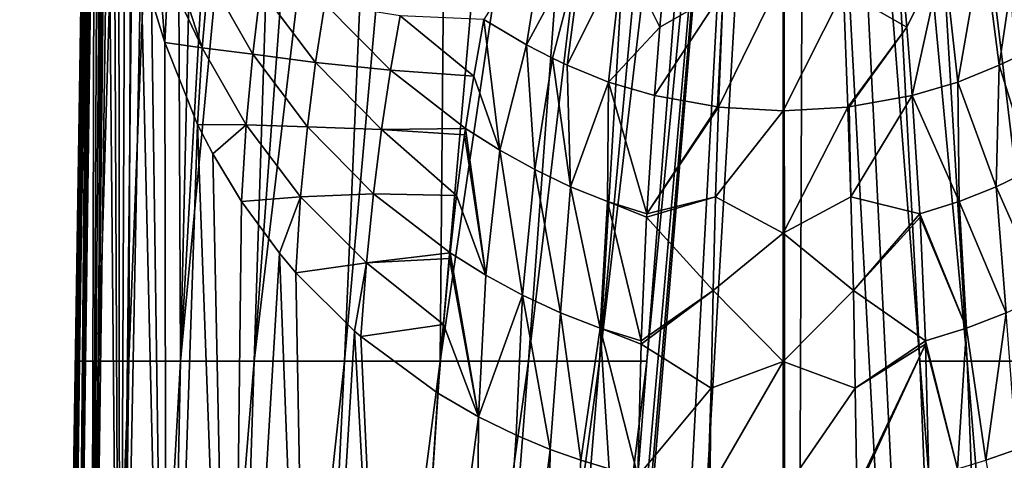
# Model space of a CAD drawing. Header units: millimetres. Extents: x -23 to 23, y 0 to 203.
# Tile 5 of 47: x -23 to 7, y 107 to 120. Entities that reach past the tile are written whole.
import ezdxf

# ---------------------------------------------------------------- set-up
doc = ezdxf.new("R2010")
doc.units = ezdxf.units.MM
doc.header["$LTSCALE"] = 110.116452
for name, color, linetype in [('1', 7, 'CONTINUOUS'), ('3', 7, 'CONTINUOUS'), ('39', 7, 'CONTINUOUS'), ('40', 7, 'CONTINUOUS'), ('42', 7, 'CONTINUOUS'), ('43', 7, 'CONTINUOUS'), ('44', 7, 'CONTINUOUS'), ('45', 7, 'CONTINUOUS'), ('49', 7, 'CONTINUOUS'), ('5', 7, 'CONTINUOUS'), ('50', 7, 'CONTINUOUS'), ('54', 7, 'CONTINUOUS'), ('55', 7, 'CONTINUOUS'), ('6', 7, 'CONTINUOUS'), ('7', 7, 'CONTINUOUS'), ('8', 7, 'CONTINUOUS')]:
    doc.layers.add(name, color=color, linetype=linetype)

msp = doc.modelspace()

# ---------------------------------------------------------------- linework, layer by layer
at = {"layer": '1', "color": 7, "linetype": 'CONTINUOUS'}
for points in [[(-21.94, 88.621, 5.873), (-21.758, 88.621, 7.423), (-21.36, 132.866, 2.412), (-21.94, 88.621, 5.873)], [(-21.36, 132.866, 2.412), (-21.758, 88.621, 7.423), (-21.336, 132.352, 2.893), (-21.36, 132.866, 2.412)], [(-21.336, 132.352, 2.893), (-21.758, 88.621, 7.423), (-21.306, 131.808, 3.339), (-21.336, 132.352, 2.893)], [(-21.306, 131.808, 3.339), (-21.758, 88.621, 7.423), (-21.266, 131.211, 3.817), (-21.306, 131.808, 3.339)], [(-21.266, 131.211, 3.817), (-21.758, 88.621, 7.423), (-21.202, 130.439, 4.416), (-21.266, 131.211, 3.817)], [(-21.758, 88.621, 7.423), (-21.296, 88.621, 9.504), (-21.202, 130.439, 4.416), (-21.758, 88.621, 7.423)], [(-21.202, 130.439, 4.416), (-21.296, 88.621, 9.504), (-21.095, 129.369, 5.211), (-21.202, 130.439, 4.416)], [(-21.095, 129.369, 5.211), (-21.296, 88.621, 9.504), (-21.016, 128.705, 5.7), (-21.095, 129.369, 5.211)], [(-21.016, 128.705, 5.7), (-21.296, 88.621, 9.504), (-20.912, 127.934, 6.265), (-21.016, 128.705, 5.7)], [(-20.912, 127.934, 6.265), (-21.296, 88.621, 9.504), (-20.776, 127.037, 6.914), (-20.912, 127.934, 6.265)], [(-21.296, 88.621, 9.504), (-20.413, 88.621, 11.963), (-20.776, 127.037, 6.914), (-21.296, 88.621, 9.504)], [(-20.776, 127.037, 6.914), (-20.413, 88.621, 11.963), (-20.597, 125.993, 7.658), (-20.776, 127.037, 6.914)], [(-20.597, 125.993, 7.658), (-20.413, 88.621, 11.963), (-20.446, 125.207, 8.213), (-20.597, 125.993, 7.658)], [(-20.446, 125.207, 8.213), (-20.413, 88.621, 11.963), (-20.263, 124.338, 8.822), (-20.446, 125.207, 8.213)], [(-20.263, 124.338, 8.822), (-20.413, 88.621, 11.963), (-20.042, 123.375, 9.491), (-20.263, 124.338, 8.822)], [(-20.042, 123.375, 9.491), (-20.413, 88.621, 11.963), (-19.771, 122.306, 10.225), (-20.042, 123.375, 9.491)], [(-20.413, 88.621, 11.963), (-18.982, 88.621, 14.556), (-19.771, 122.306, 10.225), (-20.413, 88.621, 11.963)], [(-19.771, 122.306, 10.225), (-18.982, 88.621, 14.556), (-19.439, 121.114, 11.03), (-19.771, 122.306, 10.225)], [(-19.439, 121.114, 11.03), (-18.982, 88.621, 14.556), (-19.029, 119.782, 11.914), (-19.439, 121.114, 11.03)], [(-19.029, 119.782, 11.914), (-18.982, 88.621, 14.556), (-18.023, 117.265, 13.698), (-19.029, 119.782, 11.914)], [(-18.982, 88.621, 14.556), (-16.983, 88.621, 16.983), (-18.023, 117.265, 13.698), (-18.982, 88.621, 14.556)], [(-18.023, 117.265, 13.698), (-16.983, 88.621, 16.983), (-17.557, 116.359, 14.391), (-18.023, 117.265, 13.698)], [(-17.557, 116.359, 14.391), (-16.983, 88.621, 16.983), (-16.674, 114.893, 15.539), (-17.557, 116.359, 14.391)], [(-16.674, 114.893, 15.539), (-16.983, 88.621, 16.983), (-15.506, 113.305, 16.802), (-16.674, 114.893, 15.539)], [(-16.983, 88.621, 16.983), (-14.556, 88.621, 18.982), (-15.506, 113.305, 16.802), (-16.983, 88.621, 16.983)], [(-15.506, 113.305, 16.802), (-14.556, 88.621, 18.982), (-14.997, 112.705, 17.281), (-15.506, 113.305, 16.802)], [(-14.997, 112.705, 17.281), (-14.556, 88.621, 18.982), (-13.196, 110.909, 18.702), (-14.997, 112.705, 17.281)], [(-14.556, 88.621, 18.982), (-11.963, 88.621, 20.413), (-13.196, 110.909, 18.702), (-14.556, 88.621, 18.982)], [(-13.196, 110.909, 18.702), (-11.963, 88.621, 20.413), (-13.004, 110.742, 18.832), (-13.196, 110.909, 18.702)], [(-13.004, 110.742, 18.832), (-11.963, 88.621, 20.413), (-10.628, 108.995, 20.148), (-13.004, 110.742, 18.832)], [(-10.628, 108.995, 20.148), (-11.963, 88.621, 20.413), (-9.381, 108.274, 20.658), (-10.628, 108.995, 20.148)], [(-11.963, 88.621, 20.413), (-9.504, 88.621, 21.296), (-9.381, 108.274, 20.658), (-11.963, 88.621, 20.413)], [(-9.381, 108.274, 20.658), (-9.504, 88.621, 21.296), (-8.22, 107.705, 21.036), (-9.381, 108.274, 20.658)], [(-8.22, 107.705, 21.036), (-9.504, 88.621, 21.296), (-7.172, 107.267, 21.302), (-8.22, 107.705, 21.036)], [(-9.504, 88.621, 21.296), (-7.422, 88.621, 21.758), (-7.172, 107.267, 21.302), (-9.504, 88.621, 21.296)], [(-7.172, 107.267, 21.302), (-7.422, 88.621, 21.758), (-6.234, 106.933, 21.489), (-7.172, 107.267, 21.302)], [(-6.234, 106.933, 21.489), (-7.422, 88.621, 21.758), (-5.358, 106.668, 21.623), (-6.234, 106.933, 21.489)]]:
    msp.add_3dface(points, dxfattribs=at)
at = {"layer": '3', "color": 7, "linetype": 'CONTINUOUS'}
msp.add_3dface([(6.234, 106.933, 21.489), (9.504, 88.621, 21.296), (7.172, 107.267, 21.302), (6.234, 106.933, 21.489)], dxfattribs=at)
at = {"layer": '39', "color": 7, "linetype": 'CONTINUOUS'}
for points in [[(-7.297, 123.506, 26.403), (-9.213, 120.491, 23.382), (-7.907, 119.718, 23.749), (-7.297, 123.506, 26.403)], [(-7.297, 123.506, 26.403), (-7.907, 119.718, 23.749), (-6.137, 122.981, 26.615), (-7.297, 123.506, 26.403)], [(-6.137, 122.981, 26.615), (-7.907, 119.718, 23.749), (-7.106, 119.301, 23.935), (-6.137, 122.981, 26.615)], [(-6.647, 119.084, 24.029), (-6.137, 122.981, 26.615), (-7.106, 119.301, 23.935), (-6.647, 119.084, 24.029)], [(-6.137, 122.981, 26.615), (-6.647, 119.084, 24.029), (-4.935, 122.547, 26.768), (-6.137, 122.981, 26.615)], [(-4.935, 122.547, 26.768), (-6.647, 119.084, 24.029), (-5.375, 118.57, 24.225), (-4.935, 122.547, 26.768)], [(-4.935, 122.547, 26.768), (-5.375, 118.57, 24.225), (-3.802, 120.254, 25.536), (-4.935, 122.547, 26.768)], [(-3.63, 122.25, 26.907), (-4.935, 122.547, 26.768), (-3.802, 120.254, 25.536), (-3.63, 122.25, 26.907)], [(-3.802, 120.254, 25.536), (-5.375, 118.57, 24.225), (-3.968, 118.152, 24.361), (-3.802, 120.254, 25.536)]]:
    msp.add_3dface(points, dxfattribs=at)
at = {"layer": '40', "color": 7, "linetype": 'CONTINUOUS'}
for points in [[(-3.63, 122.25, 26.907), (-3.802, 120.254, 25.536), (-1.848, 121.371, 26.51), (-3.63, 122.25, 26.907)], [(-1.848, 121.371, 26.51), (-1.99, 117.8, 24.409), (0, 121.869, 26.951), (-1.848, 121.371, 26.51)], [(0, 121.869, 26.951), (-1.99, 117.8, 24.409), (0, 117.683, 24.43), (0, 121.869, 26.951)], [(-3.802, 120.254, 25.536), (-3.968, 118.152, 24.361), (-1.848, 121.371, 26.51), (-3.802, 120.254, 25.536)], [(-1.848, 121.371, 26.51), (-3.968, 118.152, 24.361), (-2.023, 117.804, 24.408), (-1.848, 121.371, 26.51)], [(-1.99, 117.8, 24.409), (-1.848, 121.371, 26.51), (-2.023, 117.804, 24.408), (-1.99, 117.8, 24.409)]]:
    msp.add_3dface(points, dxfattribs=at)
at = {"layer": '42', "color": 7, "linetype": 'CONTINUOUS'}
for points in [[(-19.439, 121.114, 11.03), (-19.029, 119.782, 11.914), (-19.28, 122.931, 11.299), (-19.439, 121.114, 11.03)], [(-19.28, 122.931, 11.299), (-19.029, 119.782, 11.914), (-18.928, 121.828, 12.037), (-19.28, 122.931, 11.299)]]:
    msp.add_3dface(points, dxfattribs=at)
at = {"layer": '43', "color": 7, "linetype": 'CONTINUOUS'}
for points in [[(-18.876, 122.632, 12.173), (-18.928, 121.828, 12.037), (-17.881, 119.625, 13.861), (-18.876, 122.632, 12.173)], [(-17.694, 121.824, 14.379), (-18.876, 122.632, 12.173), (-17.881, 119.625, 13.861), (-17.694, 121.824, 14.379)], [(-18.928, 121.828, 12.037), (-19.029, 119.782, 11.914), (-17.881, 119.625, 13.861), (-18.928, 121.828, 12.037)], [(-17.694, 121.824, 14.379), (-17.881, 119.625, 13.861), (-16.33, 119.429, 16.125), (-17.694, 121.824, 14.379)], [(-16.086, 121.414, 16.861), (-17.694, 121.824, 14.379), (-16.33, 119.429, 16.125), (-16.086, 121.414, 16.861)], [(-16.086, 121.414, 16.861), (-16.33, 119.429, 16.125), (-14.392, 119.172, 18.432), (-16.086, 121.414, 16.861)], [(-14.106, 120.97, 19.279), (-16.086, 121.414, 16.861), (-14.392, 119.172, 18.432), (-14.106, 120.97, 19.279)], [(-14.106, 120.97, 19.279), (-14.392, 119.172, 18.432), (-12.093, 118.938, 20.588), (-14.106, 120.97, 19.279)], [(-11.788, 120.607, 21.483), (-14.106, 120.97, 19.279), (-12.093, 118.938, 20.588), (-11.788, 120.607, 21.483)], [(-11.788, 120.607, 21.483), (-12.093, 118.938, 20.588), (-9.528, 118.746, 22.39), (-11.788, 120.607, 21.483)], [(-9.213, 120.491, 23.382), (-11.788, 120.607, 21.483), (-9.528, 118.746, 22.39), (-9.213, 120.491, 23.382)], [(-19.029, 119.782, 11.914), (-18.023, 117.265, 13.698), (-17.881, 119.625, 13.861), (-19.029, 119.782, 11.914)], [(-17.881, 119.625, 13.861), (-18.023, 117.265, 13.698), (-16.533, 117.253, 15.664), (-17.881, 119.625, 13.861)], [(-16.33, 119.429, 16.125), (-17.881, 119.625, 13.861), (-16.533, 117.253, 15.664), (-16.33, 119.429, 16.125)], [(-16.33, 119.429, 16.125), (-16.533, 117.253, 15.664), (-14.641, 117.192, 17.787), (-16.33, 119.429, 16.125)], [(-14.392, 119.172, 18.432), (-16.33, 119.429, 16.125), (-14.641, 117.192, 17.787), (-14.392, 119.172, 18.432)], [(-14.392, 119.172, 18.432), (-14.641, 117.192, 17.787), (-12.368, 117.112, 19.848), (-14.392, 119.172, 18.432)], [(-12.093, 118.938, 20.588), (-14.392, 119.172, 18.432), (-12.368, 117.112, 19.848), (-12.093, 118.938, 20.588)], [(-12.093, 118.938, 20.588), (-12.368, 117.112, 19.848), (-9.778, 117.144, 21.663), (-12.093, 118.938, 20.588)], [(-9.528, 118.746, 22.39), (-12.093, 118.938, 20.588), (-9.778, 117.144, 21.663), (-9.528, 118.746, 22.39)], [(-18.023, 117.265, 13.698), (-17.557, 116.359, 14.391), (-16.533, 117.253, 15.664), (-18.023, 117.265, 13.698)], [(-17.557, 116.359, 14.391), (-16.674, 114.893, 15.539), (-16.533, 117.253, 15.664), (-17.557, 116.359, 14.391)], [(-16.533, 117.253, 15.664), (-16.674, 114.893, 15.539), (-14.854, 115.041, 17.383), (-16.533, 117.253, 15.664)], [(-14.641, 117.192, 17.787), (-16.533, 117.253, 15.664), (-14.854, 115.041, 17.383), (-14.641, 117.192, 17.787)], [(-14.641, 117.192, 17.787), (-14.854, 115.041, 17.383), (-12.612, 115.135, 19.289), (-14.641, 117.192, 17.787)], [(-12.368, 117.112, 19.848), (-14.641, 117.192, 17.787), (-12.612, 115.135, 19.289), (-12.368, 117.112, 19.848)], [(-12.368, 117.112, 19.848), (-12.612, 115.135, 19.289), (-10.053, 115.079, 20.954), (-12.368, 117.112, 19.848)], [(-9.778, 117.144, 21.663), (-12.368, 117.112, 19.848), (-9.807, 116.945, 21.584), (-9.778, 117.144, 21.663)], [(-9.807, 116.945, 21.584), (-12.368, 117.112, 19.848), (-10.053, 115.079, 20.954), (-9.807, 116.945, 21.584)], [(-16.674, 114.893, 15.539), (-15.506, 113.305, 16.802), (-14.854, 115.041, 17.383), (-16.674, 114.893, 15.539)], [(-15.506, 113.305, 16.802), (-14.997, 112.705, 17.281), (-14.854, 115.041, 17.383), (-15.506, 113.305, 16.802)], [(-14.854, 115.041, 17.383), (-14.997, 112.705, 17.281), (-12.825, 113.009, 18.94), (-14.854, 115.041, 17.383)], [(-12.612, 115.135, 19.289), (-14.854, 115.041, 17.383), (-12.825, 113.009, 18.94), (-12.612, 115.135, 19.289)], [(-12.612, 115.135, 19.289), (-12.825, 113.009, 18.94), (-10.251, 113.313, 20.531), (-12.612, 115.135, 19.289)], [(-10.053, 115.079, 20.954), (-12.612, 115.135, 19.289), (-10.251, 113.313, 20.531), (-10.053, 115.079, 20.954)], [(-10.251, 113.313, 20.531), (-12.825, 113.009, 18.94), (-10.269, 113.138, 20.498), (-10.251, 113.313, 20.531)], [(-10.269, 113.138, 20.498), (-12.825, 113.009, 18.94), (-10.461, 111.112, 20.226), (-10.269, 113.138, 20.498)], [(-14.997, 112.705, 17.281), (-13.196, 110.909, 18.702), (-12.825, 113.009, 18.94), (-14.997, 112.705, 17.281)], [(-13.196, 110.909, 18.702), (-13.004, 110.742, 18.832), (-12.825, 113.009, 18.94), (-13.196, 110.909, 18.702)], [(-12.825, 113.009, 18.94), (-13.004, 110.742, 18.832), (-10.461, 111.112, 20.226), (-12.825, 113.009, 18.94)], [(-13.004, 110.742, 18.832), (-10.628, 108.995, 20.148), (-10.461, 111.112, 20.226), (-13.004, 110.742, 18.832)]]:
    msp.add_3dface(points, dxfattribs=at)
at = {"layer": '44', "color": 7, "linetype": 'CONTINUOUS'}
for points in [[(-9.213, 120.491, 23.382), (-9.528, 118.746, 22.39), (-8.723, 116.478, 22.028), (-9.213, 120.491, 23.382)], [(-7.907, 119.718, 23.749), (-9.213, 120.491, 23.382), (-8.723, 116.478, 22.028), (-7.907, 119.718, 23.749)], [(-7.651, 115.876, 22.332), (-7.907, 119.718, 23.749), (-8.723, 116.478, 22.028), (-7.651, 115.876, 22.332)], [(-7.106, 119.301, 23.935), (-7.907, 119.718, 23.749), (-7.651, 115.876, 22.332), (-7.106, 119.301, 23.935)], [(-6.552, 115.345, 22.58), (-7.106, 119.301, 23.935), (-7.651, 115.876, 22.332), (-6.552, 115.345, 22.58)], [(-6.647, 119.084, 24.029), (-7.106, 119.301, 23.935), (-6.552, 115.345, 22.58), (-6.647, 119.084, 24.029)], [(-5.375, 118.57, 24.225), (-6.647, 119.084, 24.029), (-6.552, 115.345, 22.58), (-5.375, 118.57, 24.225)], [(-9.528, 118.746, 22.39), (-9.778, 117.144, 21.663), (-8.723, 116.478, 22.028), (-9.528, 118.746, 22.39)], [(-5.408, 114.89, 22.76), (-5.375, 118.57, 24.225), (-6.552, 115.345, 22.58), (-5.408, 114.89, 22.76)], [(-4.204, 114.514, 22.885), (-5.375, 118.57, 24.225), (-5.408, 114.89, 22.76), (-4.204, 114.514, 22.885)], [(-3.968, 118.152, 24.361), (-5.375, 118.57, 24.225), (-4.204, 114.514, 22.885), (-3.968, 118.152, 24.361)], [(-9.778, 117.144, 21.663), (-9.807, 116.945, 21.584), (-9.157, 112.631, 20.96), (-9.778, 117.144, 21.663)], [(-9.778, 117.144, 21.663), (-9.157, 112.631, 20.96), (-8.723, 116.478, 22.028), (-9.778, 117.144, 21.663)], [(-9.807, 116.945, 21.584), (-10.053, 115.079, 20.954), (-9.157, 112.631, 20.96), (-9.807, 116.945, 21.584)], [(-9.157, 112.631, 20.96), (-8.027, 112.013, 21.322), (-8.723, 116.478, 22.028), (-9.157, 112.631, 20.96)], [(-8.027, 112.013, 21.322), (-7.651, 115.876, 22.332), (-8.723, 116.478, 22.028), (-8.027, 112.013, 21.322)], [(-8.027, 112.013, 21.322), (-6.857, 111.466, 21.615), (-7.651, 115.876, 22.332), (-8.027, 112.013, 21.322)], [(-6.857, 111.466, 21.615), (-6.552, 115.345, 22.58), (-7.651, 115.876, 22.332), (-6.857, 111.466, 21.615)], [(-6.857, 111.466, 21.615), (-5.641, 110.996, 21.833), (-6.552, 115.345, 22.58), (-6.857, 111.466, 21.615)], [(-5.641, 110.996, 21.833), (-5.408, 114.89, 22.76), (-6.552, 115.345, 22.58), (-5.641, 110.996, 21.833)], [(-10.053, 115.079, 20.954), (-10.251, 113.313, 20.531), (-9.157, 112.631, 20.96), (-10.053, 115.079, 20.954)], [(-5.641, 110.996, 21.833), (-4.375, 110.606, 21.978), (-5.408, 114.89, 22.76), (-5.641, 110.996, 21.833)], [(-5.408, 114.89, 22.76), (-4.375, 110.606, 21.978), (-4.21, 114.415, 22.854), (-5.408, 114.89, 22.76)], [(-4.204, 114.514, 22.885), (-5.408, 114.89, 22.76), (-4.21, 114.415, 22.854), (-4.204, 114.514, 22.885)], [(-9.381, 108.274, 20.658), (-10.269, 113.138, 20.498), (-10.461, 111.112, 20.226), (-9.381, 108.274, 20.658)], [(-9.381, 108.274, 20.658), (-10.251, 113.313, 20.531), (-10.269, 113.138, 20.498), (-9.381, 108.274, 20.658)], [(-10.251, 113.313, 20.531), (-9.381, 108.274, 20.658), (-9.157, 112.631, 20.96), (-10.251, 113.313, 20.531)], [(-9.157, 112.631, 20.96), (-9.381, 108.274, 20.658), (-8.027, 112.013, 21.322), (-9.157, 112.631, 20.96)], [(-9.381, 108.274, 20.658), (-8.22, 107.705, 21.036), (-8.027, 112.013, 21.322), (-9.381, 108.274, 20.658)], [(-8.22, 107.705, 21.036), (-7.172, 107.267, 21.302), (-8.027, 112.013, 21.322), (-8.22, 107.705, 21.036)], [(-8.027, 112.013, 21.322), (-7.172, 107.267, 21.302), (-6.857, 111.466, 21.615), (-8.027, 112.013, 21.322)], [(-7.172, 107.267, 21.302), (-6.234, 106.933, 21.489), (-6.857, 111.466, 21.615), (-7.172, 107.267, 21.302)], [(-6.857, 111.466, 21.615), (-6.234, 106.933, 21.489), (-5.641, 110.996, 21.833), (-6.857, 111.466, 21.615)], [(-10.628, 108.995, 20.148), (-9.381, 108.274, 20.658), (-10.461, 111.112, 20.226), (-10.628, 108.995, 20.148)], [(-6.234, 106.933, 21.489), (-5.358, 106.668, 21.623), (-5.641, 110.996, 21.833), (-6.234, 106.933, 21.489)], [(-5.358, 106.668, 21.623), (-4.479, 106.445, 21.706), (-5.641, 110.996, 21.833), (-5.358, 106.668, 21.623)], [(-5.641, 110.996, 21.833), (-4.479, 106.445, 21.706), (-4.379, 110.51, 21.964), (-5.641, 110.996, 21.833)], [(-4.375, 110.606, 21.978), (-5.641, 110.996, 21.833), (-4.379, 110.51, 21.964), (-4.375, 110.606, 21.978)]]:
    msp.add_3dface(points, dxfattribs=at)
at = {"layer": '45', "color": 7, "linetype": 'CONTINUOUS'}
for points in [[(-2.023, 117.804, 24.408), (-3.968, 118.152, 24.361), (-4.204, 114.514, 22.885), (-2.023, 117.804, 24.408)], [(-1.99, 117.8, 24.409), (-2.023, 117.804, 24.408), (-4.204, 114.514, 22.885), (-1.99, 117.8, 24.409)], [(-1.99, 117.8, 24.409), (-4.204, 114.514, 22.885), (-2.082, 115.041, 23.261), (-1.99, 117.8, 24.409)], [(0, 117.683, 24.43), (-1.99, 117.8, 24.409), (-2.082, 115.041, 23.261), (0, 117.683, 24.43)], [(0, 117.683, 24.43), (-2.082, 115.041, 23.261), (0, 113.918, 22.965), (0, 117.683, 24.43)], [(-4.204, 114.514, 22.885), (-4.21, 114.415, 22.854), (-2.082, 115.041, 23.261), (-4.204, 114.514, 22.885)], [(-2.082, 115.041, 23.261), (-4.21, 114.415, 22.854), (-2.157, 112.154, 22.435), (-2.082, 115.041, 23.261)], [(-2.082, 115.041, 23.261), (-2.157, 112.154, 22.435), (0, 113.918, 22.965), (-2.082, 115.041, 23.261)], [(-4.21, 114.415, 22.854), (-4.375, 110.606, 21.978), (-2.157, 112.154, 22.435), (-4.21, 114.415, 22.854)], [(0, 113.918, 22.965), (-2.157, 112.154, 22.435), (0, 109.971, 22.098), (0, 113.918, 22.965)], [(-4.375, 110.606, 21.978), (-4.379, 110.51, 21.964), (-2.157, 112.154, 22.435), (-4.375, 110.606, 21.978)], [(-2.157, 112.154, 22.435), (-4.379, 110.51, 21.964), (-2.215, 109.156, 21.944), (-2.157, 112.154, 22.435)], [(-2.157, 112.154, 22.435), (-2.215, 109.156, 21.944), (0, 109.971, 22.098), (-2.157, 112.154, 22.435)], [(-4.379, 110.51, 21.964), (-4.479, 106.445, 21.706), (-2.215, 109.156, 21.944), (-4.379, 110.51, 21.964)], [(-2.258, 106.065, 21.811), (0, 105.937, 21.848), (0, 109.971, 22.098), (-2.258, 106.065, 21.811)], [(-2.215, 109.156, 21.944), (-2.258, 106.065, 21.811), (0, 109.971, 22.098), (-2.215, 109.156, 21.944)], [(-4.479, 106.445, 21.706), (-2.322, 106.072, 21.809), (-2.215, 109.156, 21.944), (-4.479, 106.445, 21.706)], [(-2.322, 106.072, 21.809), (-2.258, 106.065, 21.811), (-2.215, 109.156, 21.944), (-2.322, 106.072, 21.809)]]:
    msp.add_3dface(points, dxfattribs=at)
at = {"layer": '49', "color": 7, "linetype": 'CONTINUOUS'}
for points in [[(6.647, 119.084, 24.029), (7.297, 123.506, 26.403), (6.137, 122.981, 26.615), (6.647, 119.084, 24.029)], [(7.106, 119.301, 23.935), (7.297, 123.506, 26.403), (6.647, 119.084, 24.029), (7.106, 119.301, 23.935)], [(5.375, 118.57, 24.225), (6.137, 122.981, 26.615), (4.935, 122.547, 26.768), (5.375, 118.57, 24.225)], [(6.647, 119.084, 24.029), (6.137, 122.981, 26.615), (5.375, 118.57, 24.225), (6.647, 119.084, 24.029)], [(3.802, 120.254, 25.536), (4.935, 122.547, 26.768), (3.63, 122.25, 26.907), (3.802, 120.254, 25.536)], [(3.968, 118.152, 24.361), (4.935, 122.547, 26.768), (3.802, 120.254, 25.536), (3.968, 118.152, 24.361)], [(5.375, 118.57, 24.225), (4.935, 122.547, 26.768), (3.968, 118.152, 24.361), (5.375, 118.57, 24.225)]]:
    msp.add_3dface(points, dxfattribs=at)
at = {"layer": '5', "color": 7, "linetype": 'CONTINUOUS'}
for points in [[(4.202, 109.983, -21.66), (1.344, 146.517, -21.181), (2.25, 146.52, -21.113), (4.202, 109.983, -21.66)], [(3.486, 146.524, -20.959), (5.655, 109.983, -21.505), (2.25, 146.52, -21.113), (3.486, 146.524, -20.959)], [(5.655, 109.983, -21.505), (4.202, 109.983, -21.66), (2.25, 146.52, -21.113), (5.655, 109.983, -21.505)], [(5.14, 146.529, -20.634), (7.841, 109.983, -21.064), (3.486, 146.524, -20.959), (5.14, 146.529, -20.634)], [(7.841, 109.983, -21.064), (5.655, 109.983, -21.505), (3.486, 146.524, -20.959), (7.841, 109.983, -21.064)], [(7.326, 146.535, -19.983), (7.841, 109.983, -21.064), (5.14, 146.529, -20.634), (7.326, 146.535, -19.983)], [(4.202, 109.983, -21.66), (5.655, 109.983, -21.505), (7.071, 73.31, -22.141), (4.202, 109.983, -21.66)], [(5.655, 109.983, -21.505), (7.841, 109.983, -21.064), (8.689, 73.31, -21.939), (5.655, 109.983, -21.505)], [(7.071, 73.31, -22.141), (5.655, 109.983, -21.505), (8.689, 73.31, -21.939), (7.071, 73.31, -22.141)]]:
    msp.add_3dface(points, dxfattribs=at)
at = {"layer": '50', "color": 7, "linetype": 'CONTINUOUS'}
for points in [[(3.802, 120.254, 25.536), (3.63, 122.25, 26.907), (1.848, 121.371, 26.51), (3.802, 120.254, 25.536)], [(0, 121.869, 26.951), (0, 117.683, 24.43), (1.848, 121.371, 26.51), (0, 121.869, 26.951)], [(0, 117.683, 24.43), (1.99, 117.8, 24.409), (1.848, 121.371, 26.51), (0, 117.683, 24.43)], [(1.99, 117.8, 24.409), (3.802, 120.254, 25.536), (1.848, 121.371, 26.51), (1.99, 117.8, 24.409)], [(2.023, 117.804, 24.408), (3.802, 120.254, 25.536), (1.99, 117.8, 24.409), (2.023, 117.804, 24.408)], [(3.968, 118.152, 24.361), (3.802, 120.254, 25.536), (2.023, 117.804, 24.408), (3.968, 118.152, 24.361)]]:
    msp.add_3dface(points, dxfattribs=at)
at = {"layer": '54', "color": 7, "linetype": 'CONTINUOUS'}
for points in [[(6.647, 119.084, 24.029), (5.375, 118.57, 24.225), (6.552, 115.345, 22.58), (6.647, 119.084, 24.029)], [(7.651, 115.876, 22.332), (6.647, 119.084, 24.029), (6.552, 115.345, 22.58), (7.651, 115.876, 22.332)], [(7.106, 119.301, 23.935), (6.647, 119.084, 24.029), (7.651, 115.876, 22.332), (7.106, 119.301, 23.935)], [(5.375, 118.57, 24.225), (3.968, 118.152, 24.361), (5.408, 114.89, 22.76), (5.375, 118.57, 24.225)], [(6.552, 115.345, 22.58), (5.375, 118.57, 24.225), (5.408, 114.89, 22.76), (6.552, 115.345, 22.58)], [(5.408, 114.89, 22.76), (3.968, 118.152, 24.361), (4.204, 114.514, 22.885), (5.408, 114.89, 22.76)], [(8.027, 112.013, 21.322), (7.651, 115.876, 22.332), (6.552, 115.345, 22.58), (8.027, 112.013, 21.322)], [(6.857, 111.466, 21.615), (6.552, 115.345, 22.58), (5.408, 114.89, 22.76), (6.857, 111.466, 21.615)], [(6.857, 111.466, 21.615), (8.027, 112.013, 21.322), (6.552, 115.345, 22.58), (6.857, 111.466, 21.615)], [(5.641, 110.996, 21.833), (5.408, 114.89, 22.76), (4.204, 114.514, 22.885), (5.641, 110.996, 21.833)], [(5.641, 110.996, 21.833), (6.857, 111.466, 21.615), (5.408, 114.89, 22.76), (5.641, 110.996, 21.833)], [(5.641, 110.996, 21.833), (4.204, 114.514, 22.885), (4.21, 114.415, 22.854), (5.641, 110.996, 21.833)], [(4.375, 110.606, 21.978), (5.641, 110.996, 21.833), (4.21, 114.415, 22.854), (4.375, 110.606, 21.978)], [(5.641, 110.996, 21.833), (6.234, 106.933, 21.489), (6.857, 111.466, 21.615), (5.641, 110.996, 21.833)], [(6.234, 106.933, 21.489), (7.172, 107.267, 21.302), (6.857, 111.466, 21.615), (6.234, 106.933, 21.489)], [(4.375, 110.606, 21.978), (5.358, 106.668, 21.623), (5.641, 110.996, 21.833), (4.375, 110.606, 21.978)], [(5.358, 106.668, 21.623), (6.234, 106.933, 21.489), (5.641, 110.996, 21.833), (5.358, 106.668, 21.623)], [(4.379, 110.51, 21.964), (5.358, 106.668, 21.623), (4.375, 110.606, 21.978), (4.379, 110.51, 21.964)], [(4.479, 106.445, 21.706), (5.358, 106.668, 21.623), (4.379, 110.51, 21.964), (4.479, 106.445, 21.706)]]:
    msp.add_3dface(points, dxfattribs=at)
at = {"layer": '55', "color": 7, "linetype": 'CONTINUOUS'}
for points in [[(3.968, 118.152, 24.361), (2.023, 117.804, 24.408), (2.082, 115.041, 23.261), (3.968, 118.152, 24.361)], [(4.204, 114.514, 22.885), (3.968, 118.152, 24.361), (2.082, 115.041, 23.261), (4.204, 114.514, 22.885)], [(0, 117.683, 24.43), (0, 113.918, 22.965), (1.99, 117.8, 24.409), (0, 117.683, 24.43)], [(1.99, 117.8, 24.409), (0, 113.918, 22.965), (2.082, 115.041, 23.261), (1.99, 117.8, 24.409)], [(2.023, 117.804, 24.408), (1.99, 117.8, 24.409), (2.082, 115.041, 23.261), (2.023, 117.804, 24.408)], [(0, 113.918, 22.965), (2.157, 112.154, 22.435), (2.082, 115.041, 23.261), (0, 113.918, 22.965)], [(2.157, 112.154, 22.435), (4.204, 114.514, 22.885), (2.082, 115.041, 23.261), (2.157, 112.154, 22.435)], [(4.21, 114.415, 22.854), (4.204, 114.514, 22.885), (2.157, 112.154, 22.435), (4.21, 114.415, 22.854)], [(4.375, 110.606, 21.978), (4.21, 114.415, 22.854), (2.157, 112.154, 22.435), (4.375, 110.606, 21.978)], [(0, 113.918, 22.965), (0, 109.971, 22.098), (2.157, 112.154, 22.435), (0, 113.918, 22.965)], [(0, 109.971, 22.098), (2.215, 109.156, 21.944), (2.157, 112.154, 22.435), (0, 109.971, 22.098)], [(2.215, 109.156, 21.944), (4.375, 110.606, 21.978), (2.157, 112.154, 22.435), (2.215, 109.156, 21.944)], [(4.379, 110.51, 21.964), (4.375, 110.606, 21.978), (2.215, 109.156, 21.944), (4.379, 110.51, 21.964)], [(2.258, 106.065, 21.811), (4.379, 110.51, 21.964), (2.215, 109.156, 21.944), (2.258, 106.065, 21.811)], [(2.258, 106.065, 21.811), (2.322, 106.072, 21.809), (4.379, 110.51, 21.964), (2.258, 106.065, 21.811)], [(2.322, 106.072, 21.809), (4.479, 106.445, 21.706), (4.379, 110.51, 21.964), (2.322, 106.072, 21.809)], [(0, 109.971, 22.098), (0, 105.937, 21.848), (2.215, 109.156, 21.944), (0, 109.971, 22.098)], [(0, 105.937, 21.848), (2.258, 106.065, 21.811), (2.215, 109.156, 21.944), (0, 105.937, 21.848)]]:
    msp.add_3dface(points, dxfattribs=at)
at = {"layer": '6', "color": 7, "linetype": 'CONTINUOUS'}
for points in [[(-12.806, 0, -23.102), (-9.94, 36.637, -22.622), (-0.659, 146.516, -21.207), (-12.806, 0, -23.102)], [(-8.536, 0, -23.323), (-12.806, 0, -23.102), (-0.659, 146.516, -21.207), (-8.536, 0, -23.323)], [(-9.94, 36.637, -22.622), (-7.071, 73.31, -22.141), (-0.659, 146.516, -21.207), (-9.94, 36.637, -22.622)], [(0.125, 0, -23.5), (-8.536, 0, -23.323), (0.001, 146.516, -21.215), (0.125, 0, -23.5)], [(0.001, 146.516, -21.215), (-8.536, 0, -23.323), (-0.659, 146.516, -21.207), (0.001, 146.516, -21.215)], [(-7.071, 73.31, -22.141), (-4.202, 109.983, -21.66), (-0.659, 146.516, -21.207), (-7.071, 73.31, -22.141)], [(-4.202, 109.983, -21.66), (-1.344, 146.517, -21.181), (-0.659, 146.516, -21.207), (-4.202, 109.983, -21.66)], [(0.66, 146.516, -21.207), (0.125, 0, -23.5), (0.001, 146.516, -21.215), (0.66, 146.516, -21.207)], [(8.606, 0, -23.32), (0.125, 0, -23.5), (0.66, 146.516, -21.207), (8.606, 0, -23.32)], [(1.344, 146.517, -21.181), (8.606, 0, -23.32), (0.66, 146.516, -21.207), (1.344, 146.517, -21.181)], [(1.344, 146.517, -21.181), (4.202, 109.983, -21.66), (8.606, 0, -23.32), (1.344, 146.517, -21.181)], [(4.202, 109.983, -21.66), (7.071, 73.31, -22.141), (8.606, 0, -23.32), (4.202, 109.983, -21.66)]]:
    msp.add_3dface(points, dxfattribs=at)
at = {"layer": '7', "color": 7, "linetype": 'CONTINUOUS'}
for points in [[(-21.66, 109.983, -4.202), (-21.181, 146.517, -1.344), (-21.113, 146.52, -2.25), (-21.66, 109.983, -4.202)], [(-21.505, 109.983, -5.655), (-21.66, 109.983, -4.202), (-21.113, 146.52, -2.25), (-21.505, 109.983, -5.655)], [(-21.064, 109.983, -7.841), (-21.505, 109.983, -5.655), (-20.959, 146.524, -3.486), (-21.064, 109.983, -7.841)], [(-20.959, 146.524, -3.486), (-21.505, 109.983, -5.655), (-21.113, 146.52, -2.25), (-20.959, 146.524, -3.486)], [(-20.136, 109.983, -10.563), (-21.064, 109.983, -7.841), (-19.983, 146.535, -7.326), (-20.136, 109.983, -10.563)], [(-19.983, 146.535, -7.326), (-21.064, 109.983, -7.841), (-20.634, 146.529, -5.14), (-19.983, 146.535, -7.326)], [(-20.634, 146.529, -5.14), (-21.064, 109.983, -7.841), (-20.959, 146.524, -3.486), (-20.634, 146.529, -5.14)], [(-18.55, 109.983, -13.504), (-20.136, 109.983, -10.563), (-18.72, 146.541, -10.169), (-18.55, 109.983, -13.504)], [(-18.72, 146.541, -10.169), (-20.136, 109.983, -10.563), (-19.983, 146.535, -7.326), (-18.72, 146.541, -10.169)], [(-17.711, 146.544, -11.856), (-18.55, 109.983, -13.504), (-18.72, 146.541, -10.169), (-17.711, 146.544, -11.856)], [(-16.28, 109.983, -16.28), (-18.55, 109.983, -13.504), (-15.11, 146.547, -15.042), (-16.28, 109.983, -16.28)], [(-15.11, 146.547, -15.042), (-18.55, 109.983, -13.504), (-16.488, 146.546, -13.513), (-15.11, 146.547, -15.042)], [(-16.488, 146.546, -13.513), (-18.55, 109.983, -13.504), (-17.711, 146.544, -11.856), (-16.488, 146.546, -13.513)], [(-13.587, 146.546, -16.428), (-16.28, 109.983, -16.28), (-15.11, 146.547, -15.042), (-13.587, 146.546, -16.428)], [(-11.934, 146.544, -17.658), (-16.28, 109.983, -16.28), (-13.587, 146.546, -16.428), (-11.934, 146.544, -17.658)], [(-13.504, 109.983, -18.55), (-16.28, 109.983, -16.28), (-11.934, 146.544, -17.658), (-13.504, 109.983, -18.55)], [(-10.239, 146.541, -18.682), (-13.504, 109.983, -18.55), (-11.934, 146.544, -17.658), (-10.239, 146.541, -18.682)], [(-10.563, 109.983, -20.136), (-13.504, 109.983, -18.55), (-10.239, 146.541, -18.682), (-10.563, 109.983, -20.136)], [(-7.371, 146.535, -19.966), (-10.563, 109.983, -20.136), (-10.239, 146.541, -18.682), (-7.371, 146.535, -19.966)], [(-5.167, 146.529, -20.627), (-10.563, 109.983, -20.136), (-7.371, 146.535, -19.966), (-5.167, 146.529, -20.627)], [(-7.841, 109.983, -21.064), (-10.563, 109.983, -20.136), (-5.167, 146.529, -20.627), (-7.841, 109.983, -21.064)], [(-3.5, 146.524, -20.957), (-7.841, 109.983, -21.064), (-5.167, 146.529, -20.627), (-3.5, 146.524, -20.957)], [(-5.655, 109.983, -21.505), (-7.841, 109.983, -21.064), (-3.5, 146.524, -20.957), (-5.655, 109.983, -21.505)], [(-2.256, 146.52, -21.112), (-5.655, 109.983, -21.505), (-3.5, 146.524, -20.957), (-2.256, 146.52, -21.112)], [(-1.344, 146.517, -21.181), (-5.655, 109.983, -21.505), (-2.256, 146.52, -21.112), (-1.344, 146.517, -21.181)], [(-1.344, 146.517, -21.181), (-4.202, 109.983, -21.66), (-5.655, 109.983, -21.505), (-1.344, 146.517, -21.181)], [(-21.66, 109.983, -4.202), (-21.505, 109.983, -5.655), (-22.141, 73.31, -7.071), (-21.66, 109.983, -4.202)], [(-22.141, 73.31, -7.071), (-21.505, 109.983, -5.655), (-21.939, 73.31, -8.689), (-22.141, 73.31, -7.071)], [(-21.505, 109.983, -5.655), (-21.064, 109.983, -7.841), (-21.939, 73.31, -8.689), (-21.505, 109.983, -5.655)], [(-21.064, 109.983, -7.841), (-21.462, 73.31, -10.696), (-21.939, 73.31, -8.689), (-21.064, 109.983, -7.841)], [(-21.064, 109.983, -7.841), (-20.136, 109.983, -10.563), (-21.462, 73.31, -10.696), (-21.064, 109.983, -7.841)], [(-20.136, 109.983, -10.563), (-20.612, 73.31, -12.966), (-21.462, 73.31, -10.696), (-20.136, 109.983, -10.563)], [(-20.136, 109.983, -10.563), (-18.55, 109.983, -13.504), (-20.612, 73.31, -12.966), (-20.136, 109.983, -10.563)], [(-18.55, 109.983, -13.504), (-19.292, 73.31, -15.309), (-20.612, 73.31, -12.966), (-18.55, 109.983, -13.504)], [(-18.55, 109.983, -13.504), (-16.28, 109.983, -16.28), (-19.292, 73.31, -15.309), (-18.55, 109.983, -13.504)], [(-16.28, 109.983, -16.28), (-17.488, 73.31, -17.488), (-19.292, 73.31, -15.309), (-16.28, 109.983, -16.28)], [(-16.28, 109.983, -16.28), (-13.504, 109.983, -18.55), (-17.488, 73.31, -17.488), (-16.28, 109.983, -16.28)], [(-13.504, 109.983, -18.55), (-15.309, 73.31, -19.292), (-17.488, 73.31, -17.488), (-13.504, 109.983, -18.55)], [(-13.504, 109.983, -18.55), (-10.563, 109.983, -20.136), (-15.309, 73.31, -19.292), (-13.504, 109.983, -18.55)], [(-10.563, 109.983, -20.136), (-12.966, 73.31, -20.612), (-15.309, 73.31, -19.292), (-10.563, 109.983, -20.136)], [(-10.563, 109.983, -20.136), (-7.841, 109.983, -21.064), (-12.966, 73.31, -20.612), (-10.563, 109.983, -20.136)], [(-7.841, 109.983, -21.064), (-10.696, 73.31, -21.462), (-12.966, 73.31, -20.612), (-7.841, 109.983, -21.064)], [(-7.841, 109.983, -21.064), (-5.655, 109.983, -21.505), (-10.696, 73.31, -21.462), (-7.841, 109.983, -21.064)], [(-5.655, 109.983, -21.505), (-8.689, 73.31, -21.939), (-10.696, 73.31, -21.462), (-5.655, 109.983, -21.505)], [(-4.202, 109.983, -21.66), (-7.071, 73.31, -22.141), (-8.689, 73.31, -21.939), (-4.202, 109.983, -21.66)], [(-5.655, 109.983, -21.505), (-4.202, 109.983, -21.66), (-8.689, 73.31, -21.939), (-5.655, 109.983, -21.505)]]:
    msp.add_3dface(points, dxfattribs=at)
at = {"layer": '8', "color": 7, "linetype": 'CONTINUOUS'}
for points in [[(-23.5, 0, -0.125), (-21.398, 134.801, 0), (-21.207, 146.516, -0.659), (-23.5, 0, -0.125)], [(-23.32, 0, -8.606), (-23.5, 0, -0.125), (-21.207, 146.516, -0.659), (-23.32, 0, -8.606)], [(-21.181, 146.517, -1.344), (-21.66, 109.983, -4.202), (-23.32, 0, -8.606), (-21.181, 146.517, -1.344)], [(-21.181, 146.517, -1.344), (-23.32, 0, -8.606), (-21.207, 146.516, -0.659), (-21.181, 146.517, -1.344)], [(-23.322, 0, 8.536), (-21.398, 134.801, 0), (-23.5, 0, -0.125), (-23.322, 0, 8.536)], [(-21.398, 134.787, 0.128), (-21.398, 134.801, 0), (-23.322, 0, 8.536), (-21.398, 134.787, 0.128)], [(-21.398, 134.74, 0.269), (-21.398, 134.787, 0.128), (-23.322, 0, 8.536), (-21.398, 134.74, 0.269)], [(-21.398, 134.66, 0.418), (-21.398, 134.74, 0.269), (-23.322, 0, 8.536), (-21.398, 134.66, 0.418)], [(-21.397, 134.55, 0.576), (-21.398, 134.66, 0.418), (-23.322, 0, 8.536), (-21.397, 134.55, 0.576)], [(-21.396, 134.416, 0.743), (-21.397, 134.55, 0.576), (-23.322, 0, 8.536), (-21.396, 134.416, 0.743)], [(-21.395, 134.259, 0.923), (-21.396, 134.416, 0.743), (-23.322, 0, 8.536), (-21.395, 134.259, 0.923)], [(-21.394, 134.142, 1.051), (-21.395, 134.259, 0.923), (-23.322, 0, 8.536), (-21.394, 134.142, 1.051)], [(-21.392, 134.017, 1.187), (-21.394, 134.142, 1.051), (-23.322, 0, 8.536), (-21.392, 134.017, 1.187)], [(-21.389, 133.882, 1.33), (-21.392, 134.017, 1.187), (-23.322, 0, 8.536), (-21.389, 133.882, 1.33)], [(-23.102, 0, 12.806), (-21.389, 133.882, 1.33), (-23.322, 0, 8.536), (-23.102, 0, 12.806)], [(-21.389, 133.882, 1.33), (-23.102, 0, 12.806), (-21.386, 133.739, 1.482), (-21.389, 133.882, 1.33)], [(-21.386, 133.739, 1.482), (-23.102, 0, 12.806), (-21.383, 133.586, 1.645), (-21.386, 133.739, 1.482)], [(-21.383, 133.586, 1.645), (-23.102, 0, 12.806), (-21.379, 133.423, 1.818), (-21.383, 133.586, 1.645)], [(-21.379, 133.423, 1.818), (-23.102, 0, 12.806), (-21.375, 133.293, 1.956), (-21.379, 133.423, 1.818)], [(-21.375, 133.293, 1.956), (-23.102, 0, 12.806), (-21.37, 133.158, 2.101), (-21.375, 133.293, 1.956)], [(-21.37, 133.158, 2.101), (-23.102, 0, 12.806), (-21.365, 133.015, 2.253), (-21.37, 133.158, 2.101)], [(-23.102, 0, 12.806), (-22.522, 44.289, 9.341), (-21.365, 133.015, 2.253), (-23.102, 0, 12.806)], [(-22.522, 44.289, 9.341), (-21.94, 88.621, 5.873), (-21.365, 133.015, 2.253), (-22.522, 44.289, 9.341)], [(-21.94, 88.621, 5.873), (-21.36, 132.866, 2.412), (-21.365, 133.015, 2.253), (-21.94, 88.621, 5.873)], [(-21.66, 109.983, -4.202), (-22.141, 73.31, -7.071), (-23.32, 0, -8.606), (-21.66, 109.983, -4.202)]]:
    msp.add_3dface(points, dxfattribs=at)

doc.saveas('drawing.dxf')
